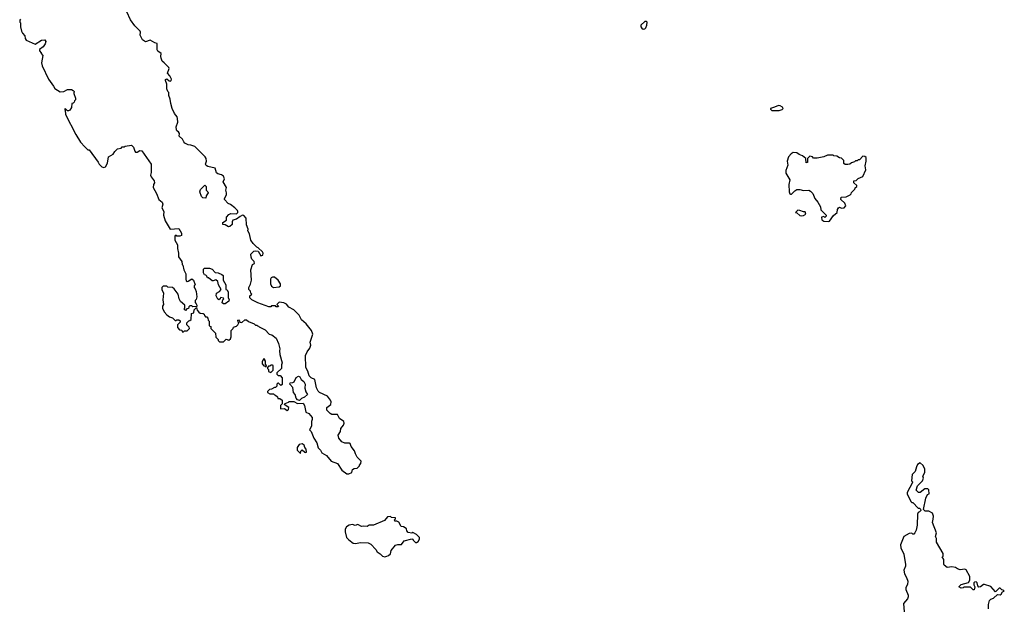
# Model space of a CAD drawing. Extents: x 2807299 to 2951576, y 860688 to 1033801.
# Tile 49 of 72: x 2905310 to 2915920, y 936864 to 943180. Entities that reach past the tile are written whole.
import ezdxf

# ---------------------------------------------------------------- set-up
doc = ezdxf.new("R2010")
doc.units = 0

msp = doc.modelspace()

# ---------------------------------------------------------------- linework, layer by layer
at = {"layer": '0CON10XD'}
for points in [[(2908855, 938290), (2908890, 938305), (2908895, 938338), (2908915, 938348), (2908945, 938350), (2908970, 938375), (2908970, 938385), (2908987, 938403), (2908990, 938425), (2908945, 938470), (2908928, 938505), (2908919, 938539), (2908883, 938585), (2908872, 938615), (2908865, 938622), (2908815, 938622), (2908783, 938633), (2908748, 938675), (2908743, 938705), (2908768, 938745), (2908772, 938778), (2908800, 938815), (2908807, 938835), (2908802, 938852), (2908757, 938887), (2908735, 938930), (2908675, 938928), (2908655, 938938), (2908620, 938975), (2908620, 939005), (2908662, 939038), (2908666, 939065), (2908660, 939085), (2908628, 939125), (2908540, 939165), (2908525, 939180), (2908508, 939215), (2908490, 939305), (2908452, 939322), (2908430, 939345), (2908416, 939396), (2908394, 939434), (2908390, 939565), (2908406, 939604), (2908437, 939645), (2908447, 939675), (2908441, 939709), (2908468, 939795), (2908454, 939835), (2908396, 939905), (2908347, 939947), (2908320, 940000), (2908265, 940056), (2908212, 940085), (2908185, 940117), (2908155, 940132), (2908105, 940140), (2908080, 940115), (2908100, 940095), (2908095, 940090), (2908075, 940090), (2908065, 940100), (2908025, 940100), (2908015, 940090), (2907995, 940090), (2907875, 940130), (2907810, 940165), (2907790, 940185), (2907790, 940205), (2907810, 940225), (2907800, 940235), (2907797, 940257), (2907780, 940275), (2907778, 940295), (2907797, 940333), (2907807, 940377), (2907800, 940485), (2907820, 940545), (2907840, 940555), (2907837, 940577), (2907812, 940602), (2907803, 940623), (2907802, 940655), (2907834, 940686), (2907855, 940692), (2907878, 940688), (2907908, 940638), (2907930, 940645), (2907932, 940665), (2907925, 940680), (2907880, 940725), (2907865, 940730), (2907825, 940770), (2907800, 940805), (2907786, 940876), (2907770, 940905), (2907772, 940925), (2907755, 940970), (2907752, 941042), (2907725, 941072), (2907710, 941075), (2907685, 941062), (2907648, 941032), (2907608, 941022), (2907598, 941005), (2907598, 940975), (2907575, 940953), (2907561, 940951), (2907525, 940970), (2907500, 940975), (2907500, 940995), (2907538, 941022), (2907540, 941055), (2907565, 941082), (2907585, 941092), (2907645, 941090), (2907660, 941105), (2907660, 941115), (2907658, 941125), (2907628, 941155), (2907581, 941191), (2907555, 941202), (2907518, 941245), (2907518, 941255), (2907540, 941295), (2907540, 941315), (2907532, 941345), (2907537, 941375), (2907504, 941434), (2907516, 941465), (2907507, 941495), (2907485, 941510), (2907445, 941520), (2907432, 941532), (2907415, 941580), (2907338, 941598), (2907321, 941611), (2907312, 941625), (2907322, 941655), (2907320, 941685), (2907308, 941705), (2907198, 941815), (2907155, 941829), (2907125, 941831), (2907091, 941851), (2907077, 941865), (2907065, 941892), (2907030, 941925), (2907032, 941955), (2907023, 941973), (2907004, 941984), (2906998, 941995), (2906997, 942025), (2907014, 942075), (2907012, 942115), (2907006, 942135), (2906979, 942169), (2906954, 942224), (2906937, 942277), (2906932, 942325), (2906917, 942363), (2906917, 942395), (2906906, 942406), (2906897, 942435), (2906896, 942486), (2906880, 942525), (2906882, 942535), (2906895, 942542), (2906921, 942521), (2906935, 942520), (2906942, 942525), (2906945, 942540), (2906929, 942575), (2906903, 942605), (2906920, 942655), (2906918, 942665), (2906867, 942715), (2906847, 942735), (2906836, 942765), (2906831, 942785), (2906836, 942816), (2906800, 942840), (2906791, 942855), (2906790, 942925), (2906765, 942930), (2906715, 942958), (2906665, 942942), (2906632, 942965), (2906610, 943015), (2906612, 943045), (2906608, 943055), (2906550, 943115), (2906505, 943179), (2906464, 943265)], [(2905320, 943185), (2905310, 943175), (2905310, 943155), (2905320, 943145), (2905320, 943105), (2905330, 943055), (2905340, 943035), (2905367, 943007), (2905368, 942978), (2905381, 942961), (2905475, 942917), (2905545, 942958), (2905582, 942962), (2905592, 942945), (2905585, 942920), (2905563, 942887), (2905525, 942860), (2905522, 942845), (2905540, 942825), (2905540, 942815), (2905560, 942795), (2905546, 942714), (2905551, 942685), (2905619, 942539), (2905676, 942465), (2905688, 942438), (2905745, 942402), (2905785, 942408), (2905825, 942430), (2905867, 942427), (2905888, 942418), (2905900, 942405), (2905892, 942398), (2905892, 942385), (2905912, 942335), (2905912, 942318), (2905900, 942305), (2905898, 942292), (2905885, 942280), (2905872, 942278), (2905867, 942233), (2905850, 942205), (2905835, 942200), (2905825, 942200), (2905805, 942220), (2905792, 942215), (2905800, 942205), (2905805, 942160), (2905914, 941944), (2905965, 941862), (2906011, 941811), (2906045, 941780), (2906058, 941778), (2906155, 941647), (2906165, 941623), (2906195, 941594), (2906215, 941588), (2906233, 941597), (2906257, 941635), (2906268, 941705), (2906319, 941731), (2906335, 941760), (2906365, 941788), (2906402, 941798), (2906415, 941810), (2906435, 941810), (2906445, 941820), (2906515, 941828), (2906535, 941808), (2906549, 941765), (2906558, 941755), (2906575, 941752), (2906605, 941770), (2906625, 941768), (2906726, 941626), (2906727, 941535), (2906719, 941505), (2906725, 941488), (2906760, 941445), (2906761, 941425), (2906751, 941405), (2906749, 941375), (2906785, 941310), (2906811, 941245), (2906847, 941215), (2906852, 941195), (2906843, 941155), (2906862, 941115), (2906858, 941075), (2906877, 941015), (2906930, 940925), (2907025, 940930), (2907052, 940882), (2907052, 940858), (2907035, 940848), (2907005, 940850), (2906995, 940860), (2906982, 940848), (2906980, 940805), (2907010, 940755), (2907010, 940715), (2907022, 940665), (2907020, 940625), (2907058, 940575), (2907060, 940545), (2907067, 940537), (2907080, 940485), (2907102, 940445), (2907100, 940385), (2907105, 940370), (2907115, 940362), (2907127, 940363), (2907165, 940390), (2907182, 940375), (2907200, 940325), (2907190, 940315), (2907190, 940295), (2907202, 940282), (2907212, 940252), (2907220, 940195), (2907212, 940168), (2907200, 940155), (2907200, 940135), (2907212, 940122), (2907220, 940105), (2907218, 940092), (2907175, 940090), (2907165, 940100), (2907145, 940100), (2907132, 940088), (2907128, 940072), (2907112, 940068), (2907095, 940050), (2907080, 940065), (2907090, 940075), (2907090, 940105), (2907042, 940145), (2907028, 940175), (2907018, 940225), (2906973, 940283), (2906955, 940298), (2906905, 940300), (2906895, 940310), (2906855, 940310), (2906842, 940298), (2906840, 940275), (2906860, 940235), (2906852, 940165), (2906858, 940115), (2906848, 940095), (2906848, 940075), (2906868, 940035), (2906895, 940002), (2906925, 939980), (2906955, 939970), (2906985, 939940), (2906995, 939940), (2907005, 939950), (2907025, 939950), (2907038, 939938), (2907038, 939922), (2907010, 939895), (2907012, 939865), (2907032, 939842), (2907058, 939838), (2907060, 939820), (2907075, 939820), (2907085, 939830), (2907115, 939830), (2907140, 939855), (2907135, 939870), (2907110, 939895), (2907110, 939915), (2907132, 939938), (2907145, 939940), (2907158, 939952), (2907160, 940015), (2907188, 940022), (2907190, 940055), (2907215, 940080), (2907222, 940052), (2907242, 940032), (2907255, 940020), (2907287, 940017), (2907298, 940008), (2907300, 939995), (2907312, 939982), (2907325, 939980), (2907338, 939968), (2907340, 939945), (2907350, 939935), (2907350, 939885), (2907370, 939875), (2907370, 939855), (2907420, 939805), (2907423, 939763), (2907448, 939738), (2907450, 939725), (2907462, 939712), (2907505, 939710), (2907535, 939740), (2907565, 939730), (2907580, 939745), (2907588, 939765), (2907590, 939835), (2907610, 939855), (2907615, 939870), (2907645, 939880), (2907660, 939895), (2907670, 939915), (2907663, 939923), (2907660, 939945), (2907667, 939947), (2907680, 939935), (2907682, 939922), (2907705, 939920), (2907735, 939950), (2907755, 939950), (2907775, 939930), (2907837, 939907), (2907852, 939892), (2907865, 939890), (2907872, 939882), (2907885, 939880), (2907892, 939872), (2907955, 939842), (2908000, 939795), (2908027, 939787), (2908075, 939750), (2908098, 939695), (2908112, 939635), (2908108, 939615), (2908112, 939575), (2908140, 939485), (2908130, 939465), (2908130, 939425), (2908082, 939378), (2908080, 939365), (2908095, 939350), (2908118, 939348), (2908140, 939325), (2908137, 939253), (2908125, 939240), (2908098, 939268), (2908092, 939268), (2908080, 939255), (2908080, 939235), (2908065, 939220), (2908055, 939220), (2908025, 939200), (2908002, 939198), (2907982, 939178), (2907980, 939165), (2908005, 939150), (2908045, 939150), (2908055, 939140), (2908068, 939138), (2908088, 939118), (2908092, 939102), (2908115, 939100), (2908140, 939085), (2908140, 939045), (2908120, 939025), (2908120, 938995), (2908125, 938990), (2908165, 938992), (2908193, 938973), (2908200, 938975), (2908207, 938983), (2908210, 939005), (2908160, 939035), (2908172, 939048), (2908205, 939060), (2908215, 939070), (2908265, 939070), (2908305, 939048), (2908365, 939050), (2908380, 939025), (2908392, 938955), (2908425, 938938), (2908462, 938895), (2908462, 938875), (2908453, 938855), (2908456, 938804), (2908432, 938765), (2908450, 938745), (2908480, 938675), (2908512, 938625), (2908525, 938570), (2908552, 938545), (2908567, 938517), (2908615, 938488), (2908668, 938425), (2908735, 938400), (2908781, 938331), (2908835, 938290), (2908855, 938290)], [(2912028, 943078), (2912045, 943080), (2912058, 943092), (2912067, 943123), (2912070, 943155), (2912065, 943160), (2912045, 943160), (2912005, 943120), (2912004, 943105), (2912015, 943088), (2912028, 943078)], [(2913495, 942203), (2913528, 942212), (2913538, 942225), (2913529, 942239), (2913503, 942253), (2913485, 942257), (2913445, 942237), (2913402, 942225), (2913402, 942215), (2913415, 942203), (2913495, 942203)], [(2914025, 941008), (2914035, 941012), (2914078, 941072), (2914120, 941105), (2914124, 941136), (2914134, 941156), (2914145, 941160), (2914165, 941152), (2914196, 941154), (2914212, 941175), (2914203, 941203), (2914160, 941245), (2914162, 941268), (2914215, 941272), (2914260, 941295), (2914270, 941305), (2914272, 941318), (2914310, 941355), (2914312, 941368), (2914330, 941385), (2914330, 941395), (2914300, 941425), (2914300, 941445), (2914325, 941450), (2914345, 941470), (2914395, 941490), (2914428, 941565), (2914420, 941605), (2914430, 941655), (2914430, 941695), (2914418, 941708), (2914395, 941710), (2914358, 941672), (2914345, 941670), (2914335, 941660), (2914315, 941660), (2914305, 941650), (2914275, 941640), (2914257, 941623), (2914235, 941620), (2914205, 941620), (2914192, 941632), (2914190, 941665), (2914165, 941690), (2914143, 941693), (2914115, 941710), (2914083, 941713), (2914075, 941720), (2914015, 941720), (2913977, 941703), (2913905, 941690), (2913865, 941690), (2913852, 941702), (2913825, 941710), (2913800, 941685), (2913798, 941642), (2913785, 941640), (2913780, 941685), (2913746, 941716), (2913709, 941729), (2913686, 941746), (2913645, 941749), (2913624, 941736), (2913596, 941704), (2913580, 941655), (2913587, 941615), (2913564, 941555), (2913564, 941526), (2913610, 941455), (2913599, 941405), (2913602, 941325), (2913610, 941305), (2913615, 941300), (2913628, 941302), (2913662, 941338), (2913685, 941350), (2913715, 941353), (2913755, 941340), (2913813, 941343), (2913833, 941333), (2913855, 941310), (2913878, 941255), (2913912, 941215), (2913938, 941165), (2913942, 941132), (2914000, 941075), (2914000, 941065), (2913985, 941050), (2913975, 941060), (2913950, 941055), (2913954, 941024), (2913975, 941010), (2914025, 941008)], [(2907315, 941260), (2907285, 941263), (2907270, 941275), (2907250, 941325), (2907257, 941353), (2907305, 941398), (2907318, 941385), (2907320, 941345), (2907337, 941327), (2907340, 941315), (2907320, 941285), (2907315, 941260)], [(2913735, 941068), (2913755, 941073), (2913780, 941085), (2913775, 941110), (2913755, 941110), (2913716, 941126), (2913695, 941128), (2913670, 941105), (2913685, 941100), (2913715, 941072), (2913735, 941068)], [(2907525, 940120), (2907505, 940120), (2907493, 940133), (2907500, 940165), (2907510, 940175), (2907505, 940180), (2907475, 940190), (2907470, 940175), (2907455, 940162), (2907445, 940170), (2907428, 940208), (2907430, 940235), (2907462, 940255), (2907480, 940275), (2907452, 940325), (2907445, 940360), (2907425, 940378), (2907395, 940368), (2907385, 940370), (2907345, 940400), (2907335, 940400), (2907328, 940418), (2907315, 940430), (2907302, 940432), (2907290, 940455), (2907290, 940495), (2907300, 940505), (2907356, 940506), (2907383, 940493), (2907415, 940458), (2907450, 940455), (2907488, 940438), (2907502, 940425), (2907502, 940375), (2907532, 940325), (2907530, 940275), (2907545, 940270), (2907558, 940245), (2907558, 940188), (2907568, 940165), (2907565, 940150), (2907525, 940120)], [(2908045, 940298), (2908105, 940302), (2908120, 940315), (2908119, 940335), (2908095, 940377), (2908055, 940408), (2908035, 940408), (2908021, 940399), (2908012, 940385), (2908012, 940335), (2908025, 940310), (2908045, 940298)], [(2907965, 939440), (2907970, 939455), (2907960, 939465), (2907960, 939505), (2907950, 939515), (2907950, 939525), (2907942, 939528), (2907930, 939515), (2907922, 939495), (2907923, 939473), (2907942, 939452), (2907955, 939450), (2907965, 939440)], [(2908015, 939382), (2908040, 939405), (2908040, 939455), (2908035, 939460), (2908015, 939460), (2908005, 939450), (2907992, 939448), (2907980, 939435), (2907980, 939425), (2907990, 939415), (2907992, 939392), (2908015, 939382)], [(2908325, 939080), (2908305, 939088), (2908290, 939105), (2908280, 939145), (2908260, 939165), (2908255, 939220), (2908220, 939255), (2908225, 939270), (2908255, 939272), (2908269, 939281), (2908291, 939329), (2908315, 939340), (2908330, 939335), (2908342, 939305), (2908372, 939285), (2908387, 939257), (2908384, 939214), (2908394, 939174), (2908410, 939145), (2908380, 939115), (2908345, 939100), (2908325, 939080)], [(2908335, 938510), (2908340, 938535), (2908355, 938550), (2908382, 938522), (2908395, 938520), (2908400, 938525), (2908398, 938555), (2908382, 938572), (2908375, 938600), (2908355, 938612), (2908320, 938605), (2908300, 938575), (2908300, 938545), (2908335, 938510)], [(2915748, 936835), (2915748, 936882), (2915760, 936925), (2915775, 936940), (2915805, 936950), (2915845, 936990), (2915875, 936988), (2915886, 936994), (2915902, 937018), (2915920, 937025), (2915908, 937038), (2915892, 937042), (2915875, 937060), (2915865, 937060), (2915825, 937020), (2915775, 937078), (2915705, 937100), (2915695, 937100), (2915665, 937072), (2915645, 937068), (2915633, 937083), (2915627, 937117), (2915615, 937128), (2915600, 937125), (2915590, 937115), (2915590, 937095), (2915602, 937075), (2915595, 937040), (2915585, 937040), (2915555, 937070), (2915485, 937070), (2915477, 937063), (2915455, 937060), (2915430, 937075), (2915455, 937100), (2915535, 937120), (2915548, 937145), (2915548, 937185), (2915510, 937255), (2915495, 937262), (2915445, 937257), (2915415, 937268), (2915395, 937282), (2915355, 937288), (2915305, 937282), (2915272, 937305), (2915268, 937315), (2915267, 937367), (2915250, 937395), (2915260, 937405), (2915262, 937432), (2915188, 937555), (2915188, 937595), (2915180, 937615), (2915188, 937655), (2915148, 937765), (2915153, 937803), (2915157, 937835), (2915145, 937868), (2915105, 937888), (2915068, 937888), (2915050, 937905), (2915073, 938027), (2915092, 938068), (2915110, 938075), (2915108, 938118), (2915095, 938130), (2915065, 938130), (2915015, 938090), (2914995, 938090), (2914970, 938115), (2914985, 938160), (2915040, 938215), (2915048, 938245), (2915042, 938265), (2915062, 938305), (2915065, 938340), (2915045, 938380), (2915015, 938410), (2914985, 938390), (2914973, 938367), (2914960, 938315), (2914928, 938282), (2914920, 938215), (2914930, 938205), (2914930, 938195), (2914875, 938090), (2914874, 938074), (2914912, 937992), (2914925, 937980), (2914935, 937980), (2914992, 937922), (2915005, 937920), (2915018, 937908), (2915020, 937895), (2915005, 937880), (2914990, 937875), (2914983, 937857), (2914981, 937739), (2914972, 937685), (2914957, 937653), (2914945, 937640), (2914935, 937640), (2914925, 937650), (2914895, 937648), (2914838, 937615), (2914800, 937525), (2914804, 937495), (2914836, 937426), (2914857, 937315), (2914857, 937295), (2914839, 937251), (2914844, 937215), (2914867, 937175), (2914880, 937135), (2914877, 937097), (2914858, 937065), (2914858, 937045), (2914883, 936983), (2914884, 936965), (2914876, 936944), (2914832, 936895), (2914841, 936805)], [(2909245, 937398), (2909265, 937402), (2909285, 937410), (2909305, 937430), (2909312, 937465), (2909359, 937521), (2909385, 937530), (2909425, 937530), (2909453, 937567), (2909535, 937590), (2909548, 937588), (2909550, 937575), (2909575, 937550), (2909585, 937550), (2909605, 937560), (2909620, 937585), (2909617, 937605), (2909585, 937638), (2909545, 937660), (2909535, 937650), (2909495, 937658), (2909480, 937675), (2909478, 937698), (2909465, 937710), (2909445, 937720), (2909422, 937722), (2909395, 937770), (2909375, 937780), (2909352, 937782), (2909350, 937795), (2909360, 937805), (2909358, 937818), (2909315, 937820), (2909305, 937830), (2909275, 937828), (2909242, 937788), (2909122, 937738), (2909075, 937738), (2909055, 937723), (2909015, 937728), (2908995, 937723), (2908955, 937743), (2908925, 937733), (2908895, 937743), (2908862, 937738), (2908832, 937718), (2908818, 937695), (2908818, 937665), (2908830, 937605), (2908855, 937578), (2908902, 937542), (2908925, 937540), (2908985, 937552), (2909065, 937548), (2909093, 937533), (2909146, 937476), (2909161, 937451), (2909195, 937430), (2909220, 937405), (2909245, 937398)]]:
    msp.add_lwpolyline(points, dxfattribs=at)

doc.saveas('drawing.dxf')
